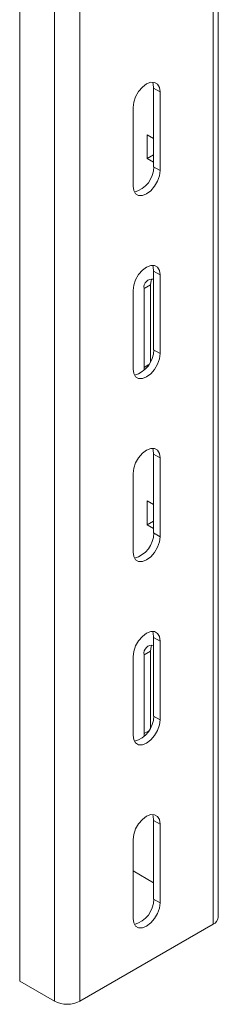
# Model space of a CAD drawing. Header units: millimetres. Extents: x -1094 to 936, y -1695 to -184.
# Tile 2 of 6: x -869 to -825, y -1610 to -1390. Entities that reach past the tile are written whole.
import ezdxf

# ---------------------------------------------------------------- set-up
doc = ezdxf.new("R2010")
doc.units = ezdxf.units.MM

msp = doc.modelspace()

# ---------------------------------------------------------------- linework, layer by layer
at = {"color": 7, "linetype": 'Continuous', "lineweight": 15}
for p, q in [((-868.94, -1604.75), (-868.94, -624.69)), ((-861.16, -1609.24), (-861.16, -629.18)), ((-855.5, -1609.24), (-855.5, -629.18)), ((-824.63, -1590.46), (-824.63, -1135.99)), ((-839.06, -1405.61), (-837.64, -1406.43)), ((-839.06, -1423.17), (-839.06, -1405.61)), ((-837.64, -1423.98), (-837.64, -1406.43)), ((-843.65, -1409.9), (-843.65, -1427.45)), ((-839.06, -1416.85), (-840.48, -1416.03)), ((-840.48, -1416.03), (-840.48, -1421.33)), ((-839.06, -1420.52), (-839.06, -1416.84)), ((-840.48, -1421.33), (-839.06, -1420.52)), ((-839.06, -1420.52), (-839.06, -1420.52)), ((-840.48, -1421.33), (-839.06, -1422.16)), ((-839.06, -1423.17), (-837.64, -1423.98)), ((-839.06, -1446.44), (-837.64, -1447.25)), ((-839.06, -1463.99), (-839.06, -1446.44)), ((-837.64, -1464.81), (-837.64, -1447.25)), ((-843.65, -1450.72), (-843.65, -1468.28)), ((-841.19, -1450.32), (-839.77, -1449.51)), ((-841.19, -1467.88), (-841.19, -1450.32)), ((-839.77, -1466.65), (-839.77, -1449.51)), ((-839.06, -1463.99), (-837.64, -1464.81)), ((-841.14, -1468.5), (-841.19, -1467.88)), ((-839.06, -1487.26), (-837.64, -1488.08)), ((-839.06, -1504.82), (-839.06, -1487.26)), ((-837.64, -1505.64), (-837.64, -1488.08)), ((-843.65, -1491.55), (-843.65, -1509.11)), ((-839.06, -1498.5), (-840.48, -1497.68)), ((-840.48, -1497.68), (-840.48, -1502.99)), ((-839.06, -1502.17), (-839.06, -1498.5)), ((-840.48, -1502.99), (-839.06, -1502.17)), ((-840.48, -1502.99), (-839.06, -1503.81)), ((-839.06, -1502.18), (-839.06, -1502.17)), ((-839.06, -1504.82), (-837.64, -1505.64)), ((-839.06, -1528.09), (-837.64, -1528.91)), ((-839.06, -1545.65), (-839.06, -1528.09)), ((-837.64, -1546.46), (-837.64, -1528.91)), ((-843.65, -1532.38), (-843.65, -1549.93)), ((-841.19, -1531.98), (-839.77, -1531.16)), ((-841.19, -1549.53), (-841.19, -1531.98)), ((-839.77, -1548.3), (-839.77, -1531.16)), ((-839.06, -1545.65), (-837.64, -1546.46)), ((-841.14, -1550.15), (-841.19, -1549.53)), ((-839.06, -1568.92), (-837.64, -1569.73)), ((-839.06, -1586.47), (-839.06, -1568.92)), ((-837.64, -1587.29), (-837.64, -1569.73)), ((-843.65, -1573.2), (-843.65, -1590.76)), ((-843.65, -1580.16), (-839.06, -1582.81)), ((-839.06, -1586.47), (-837.64, -1587.29)), ((-825.81, -1592.09), (-855.5, -1609.24)), ((-861.16, -1609.24), (-868.94, -1604.75))]:
    msp.add_line(p, q, dxfattribs=at)
at = {"color": 8, "linetype": 'Continuous', "lineweight": 15}
for p, q in [((-825.81, -1592.09), (-825.81, -1136.67)), ((-841.19, -1467.88), (-840.13, -1467.27)), ((-841.19, -1549.53), (-840.13, -1548.92))]:
    msp.add_line(p, q, dxfattribs=at)
at = {"color": 7, "linetype": 'Continuous', "lineweight": 15, "flags": 128}
for points in [[(-837.64, -1406.43), (-837.79, -1405.44), (-838.22, -1404.72), (-838.88, -1404.33), (-839.72, -1404.32), (-840.65, -1404.69), (-841.58, -1405.4), (-842.41, -1406.37), (-843.08, -1407.52), (-843.51, -1408.74), (-843.65, -1409.9)], [(-839.06, -1405.61), (-839.2, -1404.62), (-839.35, -1404.28)], [(-843.65, -1427.45), (-843.51, -1428.44), (-843.08, -1429.16), (-842.41, -1429.54), (-841.58, -1429.55), (-840.65, -1429.19), (-839.72, -1428.48), (-838.88, -1427.5), (-838.22, -1426.35), (-837.79, -1425.14), (-837.64, -1423.98)], [(-837.64, -1447.25), (-837.79, -1446.27), (-838.22, -1445.54), (-838.88, -1445.16), (-839.72, -1445.15), (-840.65, -1445.52), (-841.58, -1446.22), (-842.41, -1447.2), (-843.08, -1448.35), (-843.51, -1449.57), (-843.65, -1450.72)], [(-839.06, -1446.44), (-839.2, -1445.45), (-839.35, -1445.11)], [(-839.77, -1449.51), (-839.62, -1448.52), (-839.48, -1448.18)], [(-843.65, -1468.28), (-843.51, -1469.27), (-843.08, -1469.99), (-842.41, -1470.37), (-841.58, -1470.38), (-840.65, -1470.01), (-839.72, -1469.31), (-838.88, -1468.33), (-838.22, -1467.18), (-837.79, -1465.97), (-837.64, -1464.81)], [(-837.64, -1488.08), (-837.79, -1487.09), (-838.22, -1486.37), (-838.88, -1485.99), (-839.72, -1485.98), (-840.65, -1486.34), (-841.58, -1487.05), (-842.41, -1488.03), (-843.08, -1489.18), (-843.51, -1490.39), (-843.65, -1491.55)], [(-839.06, -1487.26), (-839.2, -1486.28), (-839.35, -1485.94)], [(-843.65, -1509.11), (-843.51, -1510.09), (-843.08, -1510.81), (-842.41, -1511.2), (-841.58, -1511.21), (-840.65, -1510.84), (-839.72, -1510.14), (-838.88, -1509.16), (-838.22, -1508.01), (-837.79, -1506.79), (-837.64, -1505.64)], [(-837.64, -1528.91), (-837.79, -1527.92), (-838.22, -1527.2), (-838.88, -1526.81), (-839.72, -1526.81), (-840.65, -1527.17), (-841.58, -1527.88), (-842.41, -1528.85), (-843.08, -1530.01), (-843.51, -1531.22), (-843.65, -1532.38)], [(-839.06, -1528.09), (-839.2, -1527.1), (-839.35, -1526.76)], [(-839.77, -1531.16), (-839.62, -1530.17), (-839.48, -1529.83)], [(-843.65, -1549.93), (-843.51, -1550.92), (-843.08, -1551.64), (-842.41, -1552.03), (-841.58, -1552.03), (-840.65, -1551.67), (-839.72, -1550.96), (-838.88, -1549.99), (-838.22, -1548.83), (-837.79, -1547.62), (-837.64, -1546.46)], [(-837.64, -1569.73), (-837.79, -1568.75), (-838.22, -1568.03), (-838.88, -1567.64), (-839.72, -1567.63), (-840.65, -1568), (-841.58, -1568.7), (-842.41, -1569.68), (-843.08, -1570.83), (-843.51, -1572.05), (-843.65, -1573.2)], [(-839.06, -1568.92), (-839.2, -1567.93), (-839.35, -1567.59)], [(-843.65, -1590.76), (-843.51, -1591.75), (-843.08, -1592.47), (-842.41, -1592.85), (-841.58, -1592.86), (-840.65, -1592.5), (-839.72, -1591.79), (-838.88, -1590.81), (-838.22, -1589.66), (-837.79, -1588.45), (-837.64, -1587.29)]]:
    msp.add_lwpolyline(points, dxfattribs=at)
at = {"color": 7, "linetype": 'Continuous', "lineweight": 15}
for centre, radius, start, end in [((-844.8, -1423.22), 5.75, 284.553, 0.5236), ((-839.43, -1449.99), 1.79, 78.1578, 190.8159), ((-844.8, -1464.05), 5.75, 284.553, 0.5236), ((-844.8, -1504.87), 5.75, 284.5531, 0.5235), ((-839.43, -1531.64), 1.79, 78.1556, 190.8181), ((-844.8, -1545.7), 5.75, 284.5531, 0.5235), ((-844.8, -1586.53), 5.75, 284.5531, 0.5235), ((-826.64, -1590.26), 2.01, 294.3756, 354.3036), ((-858.33, -1603.78), 6.15, 242.6096, 297.3903)]:
    msp.add_arc(centre, radius, start, end, dxfattribs=at)

doc.saveas('drawing.dxf')
